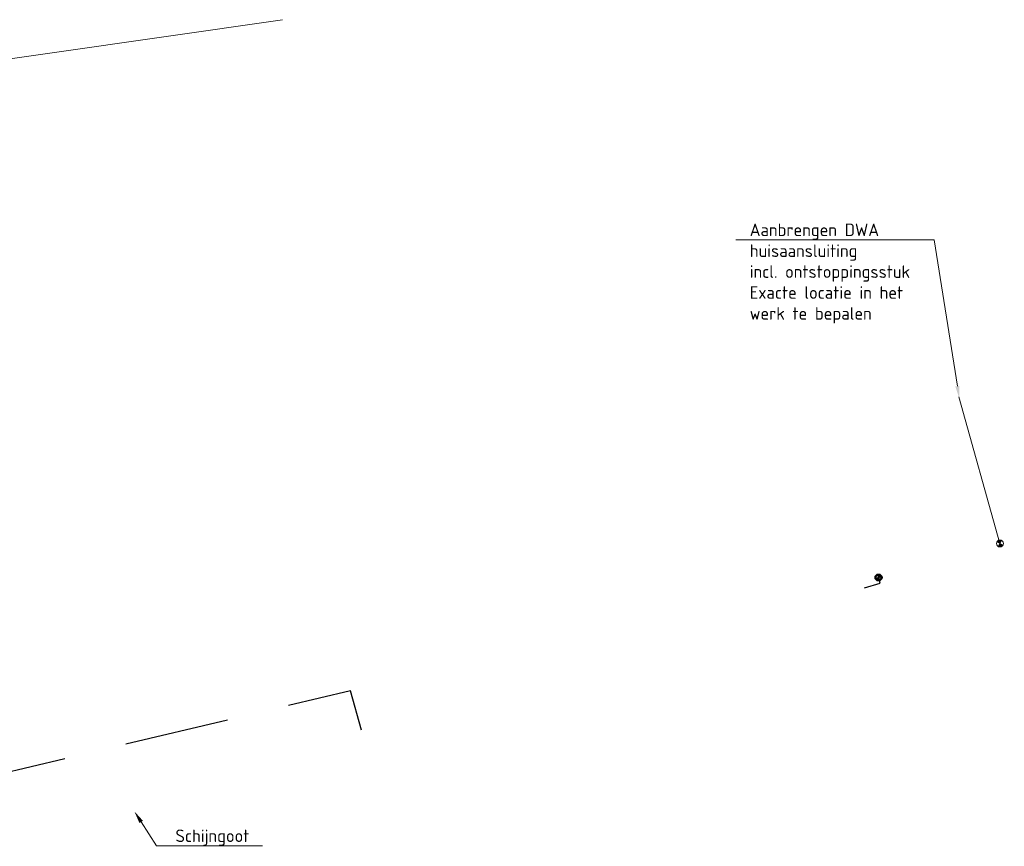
# Model space of a CAD drawing. Header units: metres. Extents: x 191795 to 192584, y 309727 to 309939.
# Tile 6 of 14: x 191976 to 192004, y 309808 to 309831. Entities that reach past the tile are written whole.
import ezdxf
from ezdxf import colors
from ezdxf.entities.mleader import LeaderData, LeaderLine
from ezdxf.math import Vec2, Vec3

# ---------------------------------------------------------------- set-up
doc = ezdxf.new("R2010")
doc.units = ezdxf.units.M
doc.linetypes.add('RI-HWA_AANSLUITLEIDING-SO', pattern=[4.8, 3, -1.8])
for name, color, linetype, lineweight in [('B-WE-RI-DWA_HULPSTUK-S-200', 10, 'Continuous', 18), ('B-WE-RI-DWA_PERCEELAANSLUITLEIDING-O', 10, 'Continuous', 18), ('B-WE-RI-HWA_PERCEELAANSLUITLEIDING-O', 150, 'Continuous', 18), ('N-WE-RI-HWA_HULPSTUK-S-200', 150, 'Continuous', 25), ('N-WE-RI-HWA_KOLKAANSLUITLEIDING-G', 150, 'RI-HWA_AANSLUITLEIDING-SO', 25), ('X-XX-AL-AANPIJLING-S', 6, 'Continuous', 5)]:
    doc.layers.add(name, color=color, linetype=linetype, lineweight=lineweight)
doc.styles.add('NLCS-ISO', font='NLCS-ISO.ttf')

# ---------------------------------------------------------------- blocks, each defined once
blk = doc.blocks.new('SRI-HULP_INLAAT_160MM-SO')
h = blk.add_hatch(color=256)
h.dxf.hatch_style = 1
h.paths.add_polyline_path([(0, 0.71), (0, 0), (0.71, 0, 0.414214)])
h.paths.add_polyline_path([(0, 0), (-0.71, 0, 0.414214), (0, -0.71)])
for p, q in [((-0.71, 0), (0.71, 0)), ((0, 0.71), (0, -0.71))]:
    blk.add_line(p, q)
for radius in [1, 0.71]:
    blk.add_circle((0, 0), radius)
blk = doc.blocks.new('SRI-HULP_INLAAT_125MM-SO')
h = blk.add_hatch(color=256)
h.dxf.hatch_style = 1
h.paths.add_polyline_path([(-0.71, 0.71, 0.198912), (-1, 0, 0.198912), (-0.71, -0.71), (0, 0)])
h = blk.add_hatch(color=256)
h.dxf.hatch_style = 1
h.paths.add_polyline_path([(1, 0, 0.198912), (0.71, 0.71), (0, 0), (0.71, -0.71, 0.198912)])
for p, q in [((-0.71, 0.71), (0.71, -0.71)), ((-0.71, -0.71), (0.71, 0.71))]:
    blk.add_line(p, q)
blk.add_circle((0, 0), 1)

msp = doc.modelspace()

# ---------------------------------------------------------------- linework, layer by layer
at = {"layer": 'B-WE-RI-DWA_PERCEELAANSLUITLEIDING-O', "flags": 128}
msp.add_lwpolyline([(192002.531, 309820.482), (192003.711, 309816.268)], dxfattribs=at)
at = {"layer": 'B-WE-RI-HWA_PERCEELAANSLUITLEIDING-O', "flags": 128}
msp.add_lwpolyline([(191969.693, 309829.382), (191983.128, 309831.311)], dxfattribs=at)
at = {"layer": 'N-WE-RI-HWA_KOLKAANSLUITLEIDING-G', "flags": 128}
for points in [[(191999.821, 309814.994), (192000.274, 309815.13), (192000.226, 309815.292)], [(191985.388, 309810.908), (191985.071, 309812.037), (191972.635, 309809.075)]]:
    msp.add_lwpolyline(points, dxfattribs=at)

# ---------------------------------------------------------------- block references
at = {"layer": 'B-WE-RI-DWA_HULPSTUK-S-200', "xscale": 0.1, "yscale": 0.1, "zscale": 0.2, "rotation": 286.6919871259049}
msp.add_blockref('SRI-HULP_INLAAT_125MM-SO', (192003.711, 309816.268), dxfattribs=at)
at = {"layer": 'N-WE-RI-HWA_HULPSTUK-S-200', "xscale": 0.1, "yscale": 0.1, "zscale": 0.1, "rotation": 15.63493192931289}
msp.add_blockref('SRI-HULP_INLAAT_160MM-SO', (192000.226, 309815.292), dxfattribs=at)

# ---------------------------------------------------------------- leaders
at = {"layer": 'X-XX-AL-AANPIJLING-S', "color": 0}
ml = msp.add_multileader_mtext('Standard', dxfattribs=at)
ml.set_content('Aanbrengen DWA \\Phuisaansluiting\\Pincl. ontstoppingsstuk\\PExacte locatie in het \\Pwerk te bepalen', style='NLCS-ISO')
ml.set_leader_properties(color=6, linetype='ByLayer', lineweight=-1)
ml.build(insert=Vec2(0, 0))
ml.multileader.update_dxf_attribs({"text_left_attachment_type": 6, "text_right_attachment_type": 6, "dogleg_length": 0.36, "arrow_head_size": 0.36})
ctx = ml.context
ctx.base_point, ctx.char_height, ctx.arrow_head_size, ctx.landing_gap_size, ctx.plane_origin = Vec3(191996.35, 309824.988), 0.36, 0.36, 0.18, Vec3(191996.514, 309822.985)
ctx.left_attachment, ctx.right_attachment = 6, 6
notes = []
notes.append((ctx, [(1, (1, 1, 0), (192001.822, 309824.988), (-1, 0), 0.36, [(0, [(192002.545, 309820.432)], 0, [])])]))
ctx.mtext.insert, ctx.mtext.flow_direction = Vec3(191996.53, 309825.456), 5
ml = msp.add_multileader_mtext('Standard', dxfattribs=at)
ml.set_content('Schijngoot', style='NLCS-ISO')
ml.set_leader_properties(color=6, linetype='ByLayer', lineweight=-1)
ml.build(insert=Vec2(0, 0))
ml.multileader.update_dxf_attribs({"text_left_attachment_type": 6, "text_right_attachment_type": 6, "dogleg_length": 0.36, "arrow_head_size": 0.36})
ctx = ml.context
ctx.base_point, ctx.char_height, ctx.arrow_head_size, ctx.landing_gap_size, ctx.plane_origin = Vec3(191979.872, 309807.587), 0.36, 0.36, 0.18, Vec3(191977.835, 309817.49)
ctx.left_attachment, ctx.right_attachment = 6, 6
notes.append((ctx, [(1, (1, 1, 0), (191979.512, 309807.587), (1, 0), 0.36, [(0, [(191978.873, 309808.576)], 0, [])])]))
ctx.mtext.insert, ctx.mtext.flow_direction = Vec3(191980.052, 309808.055), 5
for ctx, leaders in notes:
    for number, flags, end, landing, length, lines in leaders:
        leader = LeaderData()
        leader.index, (leader.has_last_leader_line, leader.has_dogleg_vector, leader.attachment_direction) = number, flags
        leader.last_leader_point, leader.dogleg_vector, leader.dogleg_length = Vec3(end), Vec3(landing), length
        for number, points, colour, breaks in lines:
            line = LeaderLine()
            line.index, line.vertices, line.color, line.breaks = number, Vec3.list(points), colors.encode_raw_color(colour), breaks
            leader.lines.append(line)
        ctx.leaders.append(leader)

doc.saveas('drawing.dxf')
